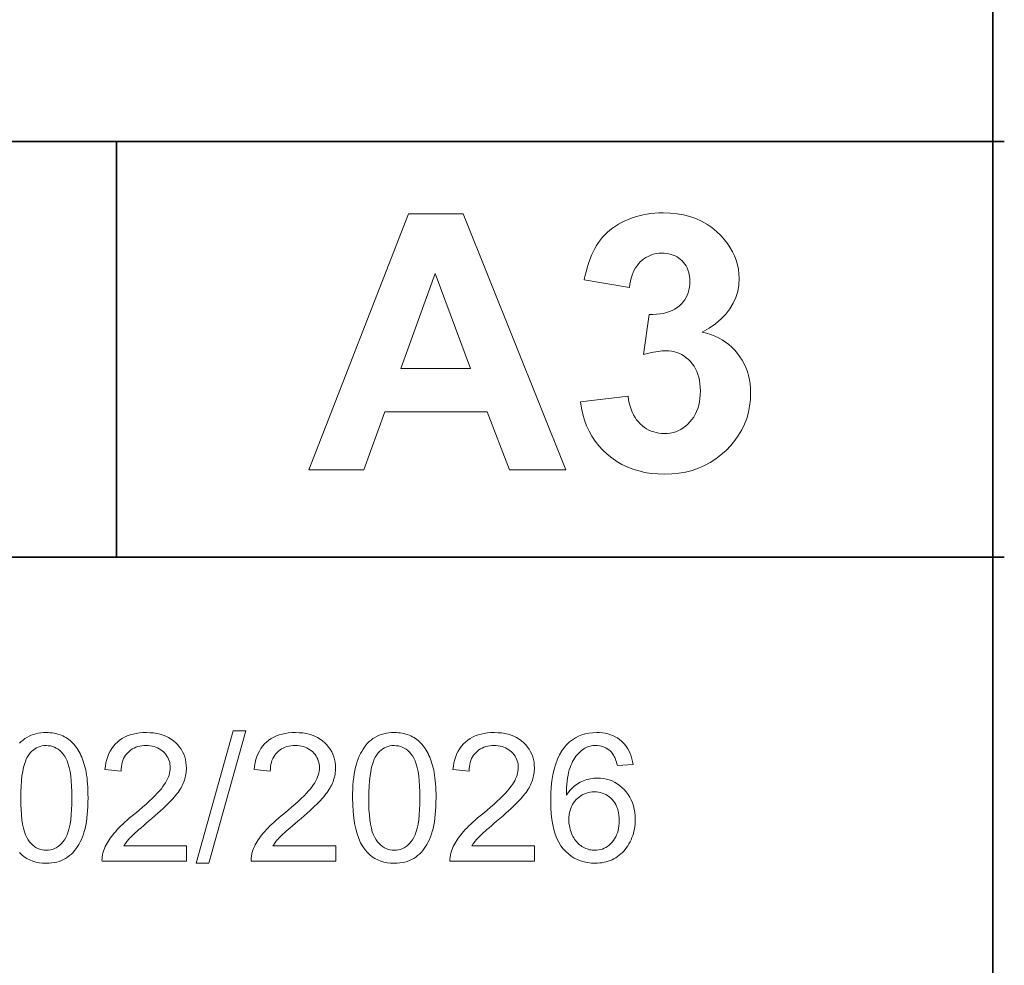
# Model space of a CAD drawing. Extents: x 10 to 410, y 10 to 287.
# Tile 19 of 20: x 391 to 410, y 28 to 47. Entities that reach past the tile are written whole.
import ezdxf

# ---------------------------------------------------------------- set-up
doc = ezdxf.new("R2010")
doc.units = 0

msp = doc.modelspace()

# ---------------------------------------------------------------- linework, layer by layer
at = {"color": 7, "lineweight": 35}
for p, q in [((410, 10), (410, 287)), ((269.909, 44.578), (410.225, 44.578)), ((269.483, 36.452), (410.225, 36.452))]:
    msp.add_line(p, q, dxfattribs=at)
at = {"color": 7, "lineweight": 35, "ltscale": 0.203154}
msp.add_line((392.882, 44.578), (392.882, 36.452), dxfattribs=at)
at = {"color": 7, "lineweight": 13}
for points in [[(401.659, 38.161), (400.56, 38.161), (400.124, 39.296), (398.125, 39.296), (397.712, 38.161), (396.641, 38.161), (398.589, 43.161), (399.656, 43.161)], [(401.948, 39.487), (402.876, 39.6), (402.887, 39.531), (402.9, 39.465), (402.916, 39.402), (402.936, 39.343), (402.958, 39.287), (402.983, 39.235), (403.012, 39.185), (403.043, 39.139), (403.077, 39.097), (403.115, 39.058), (403.155, 39.022), (403.196, 38.99), (403.239, 38.962), (403.284, 38.938), (403.33, 38.917), (403.378, 38.9), (403.427, 38.887), (403.478, 38.878), (403.531, 38.872), (403.586, 38.87), (403.644, 38.872), (403.7, 38.879), (403.755, 38.89), (403.808, 38.906), (403.859, 38.926), (403.908, 38.951), (403.955, 38.98), (404, 39.014), (404.044, 39.052), (404.085, 39.095), (404.124, 39.142), (404.158, 39.192), (404.189, 39.244), (404.215, 39.3), (404.237, 39.36), (404.256, 39.422), (404.27, 39.487), (404.28, 39.556), (404.286, 39.628), (404.288, 39.702), (404.286, 39.773), (404.28, 39.841), (404.271, 39.906), (404.257, 39.968), (404.24, 40.026), (404.218, 40.082), (404.193, 40.135), (404.164, 40.185), (404.131, 40.232), (404.094, 40.275), (404.054, 40.316), (404.013, 40.351), (403.969, 40.383), (403.925, 40.411), (403.878, 40.434), (403.83, 40.453), (403.78, 40.468), (403.728, 40.478), (403.675, 40.485), (403.62, 40.487), (403.582, 40.486), (403.543, 40.484), (403.503, 40.48), (403.461, 40.475), (403.418, 40.469), (403.373, 40.461), (403.327, 40.452), (403.279, 40.441), (403.23, 40.429), (403.18, 40.415), (403.285, 41.196), (403.361, 41.196), (403.434, 41.2), (403.502, 41.207), (403.567, 41.218), (403.628, 41.233), (403.686, 41.252), (403.74, 41.275), (403.79, 41.301), (403.836, 41.331), (403.879, 41.365), (403.918, 41.402), (403.953, 41.441), (403.983, 41.483), (404.01, 41.527), (404.032, 41.574), (404.051, 41.622), (404.065, 41.673), (404.075, 41.727), (404.081, 41.783), (404.083, 41.841), (404.082, 41.89), (404.077, 41.938), (404.07, 41.983), (404.059, 42.026), (404.046, 42.068), (404.029, 42.107), (404.01, 42.144), (403.987, 42.179), (403.962, 42.212), (403.933, 42.243), (403.902, 42.272), (403.869, 42.297), (403.834, 42.32), (403.798, 42.339), (403.759, 42.356), (403.718, 42.369), (403.675, 42.38), (403.63, 42.387), (403.583, 42.392), (403.534, 42.393), (403.486, 42.392), (403.439, 42.387), (403.393, 42.378), (403.349, 42.366), (403.307, 42.351), (403.266, 42.332), (403.226, 42.31), (403.187, 42.284), (403.15, 42.255), (403.115, 42.223), (403.081, 42.187), (403.051, 42.148), (403.023, 42.106), (402.998, 42.061), (402.975, 42.013), (402.955, 41.962), (402.938, 41.907), (402.924, 41.85), (402.912, 41.789), (402.903, 41.725), (402.02, 41.875), (402.039, 41.964), (402.061, 42.049), (402.084, 42.131), (402.109, 42.209), (402.136, 42.283), (402.164, 42.354), (402.195, 42.421), (402.227, 42.484), (402.262, 42.544), (402.298, 42.6), (402.337, 42.653), (402.378, 42.704), (402.423, 42.752), (402.47, 42.798), (402.521, 42.842), (402.574, 42.883), (402.63, 42.922), (402.689, 42.959), (402.751, 42.994), (402.816, 43.026), (402.884, 43.055), (402.953, 43.082), (403.023, 43.105), (403.095, 43.125), (403.169, 43.142), (403.244, 43.156), (403.321, 43.167), (403.4, 43.175), (403.48, 43.18), (403.562, 43.181), (403.7, 43.177), (403.833, 43.163), (403.96, 43.141), (404.082, 43.109), (404.198, 43.069), (404.308, 43.019), (404.413, 42.961), (404.512, 42.893), (404.606, 42.817), (404.694, 42.731), (404.761, 42.656), (404.82, 42.58), (404.873, 42.501), (404.919, 42.421), (404.957, 42.339), (404.989, 42.255), (405.014, 42.169), (405.031, 42.081), (405.042, 41.991), (405.045, 41.899), (405.038, 41.77), (405.017, 41.646), (404.981, 41.528), (404.93, 41.415), (404.865, 41.307), (404.786, 41.205), (404.693, 41.108), (404.585, 41.016), (404.462, 40.929), (404.326, 40.848), (404.41, 40.828), (404.491, 40.802), (404.568, 40.772), (404.642, 40.738), (404.712, 40.699), (404.779, 40.656), (404.843, 40.607), (404.903, 40.555), (404.96, 40.497), (405.013, 40.436), (405.062, 40.37), (405.106, 40.302), (405.144, 40.231), (405.178, 40.158), (405.206, 40.082), (405.229, 40.003), (405.247, 39.922), (405.26, 39.838), (405.268, 39.751), (405.27, 39.661), (405.266, 39.532), (405.251, 39.406), (405.227, 39.284), (405.193, 39.166), (405.15, 39.052), (405.097, 38.941), (405.035, 38.835), (404.963, 38.733), (404.881, 38.634), (404.789, 38.539), (404.691, 38.451), (404.588, 38.372), (404.48, 38.303), (404.367, 38.242), (404.25, 38.191), (404.128, 38.15), (404.001, 38.117), (403.869, 38.094), (403.733, 38.08), (403.592, 38.075), (403.459, 38.079), (403.33, 38.091), (403.206, 38.111), (403.086, 38.138), (402.972, 38.173), (402.861, 38.216), (402.756, 38.267), (402.655, 38.325), (402.559, 38.392), (402.467, 38.466), (402.381, 38.546), (402.303, 38.632), (402.233, 38.722), (402.169, 38.817), (402.114, 38.917), (402.066, 39.021), (402.025, 39.131), (401.992, 39.245), (401.967, 39.364)], [(399.8, 40.139), (399.111, 41.994), (398.435, 40.139)], [(394.253, 30.811), (394.253, 30.516), (392.601, 30.516), (392.6, 30.538), (392.601, 30.56), (392.603, 30.582), (392.605, 30.603), (392.608, 30.625), (392.612, 30.646), (392.617, 30.667), (392.623, 30.688), (392.629, 30.709), (392.637, 30.729), (392.65, 30.763), (392.665, 30.797), (392.681, 30.83), (392.699, 30.864), (392.719, 30.897), (392.74, 30.93), (392.762, 30.963), (392.786, 30.996), (392.812, 31.029), (392.839, 31.062), (392.868, 31.095), (392.899, 31.129), (392.933, 31.165), (392.97, 31.201), (393.009, 31.238), (393.05, 31.277), (393.094, 31.316), (393.14, 31.357), (393.189, 31.398), (393.24, 31.44), (393.319, 31.506), (393.393, 31.569), (393.461, 31.628), (393.524, 31.686), (393.582, 31.74), (393.634, 31.792), (393.681, 31.84), (393.723, 31.886), (393.76, 31.93), (393.791, 31.97), (393.818, 32.009), (393.843, 32.047), (393.864, 32.085), (393.883, 32.123), (393.898, 32.16), (393.911, 32.197), (393.921, 32.233), (393.929, 32.269), (393.933, 32.304), (393.934, 32.339), (393.933, 32.375), (393.929, 32.41), (393.923, 32.443), (393.913, 32.476), (393.902, 32.507), (393.887, 32.538), (393.87, 32.567), (393.851, 32.595), (393.829, 32.621), (393.804, 32.647), (393.777, 32.671), (393.748, 32.692), (393.718, 32.711), (393.687, 32.727), (393.654, 32.741), (393.619, 32.752), (393.582, 32.761), (393.544, 32.767), (393.505, 32.771), (393.464, 32.772), (393.42, 32.771), (393.379, 32.767), (393.339, 32.76), (393.3, 32.751), (393.264, 32.739), (393.23, 32.724), (393.197, 32.707), (393.166, 32.687), (393.136, 32.665), (393.109, 32.639), (393.084, 32.612), (393.061, 32.582), (393.041, 32.55), (393.024, 32.517), (393.009, 32.481), (392.997, 32.443), (392.987, 32.403), (392.98, 32.361), (392.976, 32.317), (392.974, 32.271), (392.659, 32.303), (392.667, 32.372), (392.679, 32.438), (392.694, 32.5), (392.713, 32.559), (392.736, 32.614), (392.762, 32.666), (392.792, 32.715), (392.825, 32.761), (392.862, 32.803), (392.903, 32.841), (392.946, 32.877), (392.993, 32.908), (393.043, 32.936), (393.095, 32.96), (393.15, 32.98), (393.209, 32.997), (393.27, 33.01), (393.334, 33.019), (393.401, 33.025), (393.47, 33.026), (393.541, 33.024), (393.608, 33.018), (393.673, 33.008), (393.734, 32.994), (393.793, 32.977), (393.848, 32.955), (393.901, 32.929), (393.95, 32.899), (393.997, 32.865), (394.04, 32.827), (394.08, 32.786), (394.116, 32.743), (394.147, 32.699), (394.174, 32.652), (394.197, 32.603), (394.216, 32.553), (394.231, 32.501), (394.241, 32.447), (394.248, 32.39), (394.25, 32.332), (394.249, 32.302), (394.247, 32.273), (394.244, 32.243), (394.24, 32.213), (394.234, 32.184), (394.228, 32.154), (394.22, 32.125), (394.21, 32.095), (394.2, 32.066), (394.188, 32.037), (394.175, 32.008), (394.161, 31.979), (394.144, 31.949), (394.126, 31.919), (394.107, 31.889), (394.086, 31.858), (394.063, 31.827), (394.038, 31.796), (394.012, 31.764), (393.985, 31.732), (393.954, 31.699), (393.92, 31.663), (393.882, 31.625), (393.841, 31.585), (393.795, 31.542), (393.746, 31.497), (393.693, 31.449), (393.636, 31.399), (393.576, 31.347), (393.511, 31.292), (393.458, 31.247), (393.409, 31.205), (393.363, 31.166), (393.322, 31.13), (393.285, 31.097), (393.251, 31.067), (393.222, 31.041), (393.196, 31.017), (393.174, 30.995), (393.157, 30.977), (393.141, 30.961), (393.126, 30.944), (393.112, 30.928), (393.098, 30.911), (393.085, 30.895), (393.072, 30.878), (393.06, 30.861), (393.049, 30.845), (393.038, 30.828), (393.027, 30.811)], [(394.437, 30.474), (395.162, 33.059), (395.408, 33.059), (394.685, 30.474)], [(397.166, 30.811), (397.166, 30.516), (395.513, 30.516), (395.513, 30.538), (395.514, 30.56), (395.515, 30.582), (395.518, 30.603), (395.521, 30.625), (395.525, 30.646), (395.53, 30.667), (395.535, 30.688), (395.542, 30.709), (395.549, 30.729), (395.563, 30.763), (395.578, 30.797), (395.594, 30.83), (395.612, 30.864), (395.631, 30.897), (395.652, 30.93), (395.675, 30.963), (395.699, 30.996), (395.724, 31.029), (395.751, 31.062), (395.78, 31.095), (395.812, 31.129), (395.846, 31.165), (395.882, 31.201), (395.921, 31.238), (395.963, 31.277), (396.006, 31.316), (396.053, 31.357), (396.102, 31.398), (396.153, 31.44), (396.232, 31.506), (396.305, 31.569), (396.374, 31.628), (396.437, 31.686), (396.494, 31.74), (396.547, 31.792), (396.594, 31.84), (396.636, 31.886), (396.672, 31.93), (396.704, 31.97), (396.731, 32.009), (396.755, 32.047), (396.777, 32.085), (396.795, 32.123), (396.811, 32.16), (396.824, 32.197), (396.834, 32.233), (396.841, 32.269), (396.846, 32.304), (396.847, 32.339), (396.846, 32.375), (396.842, 32.41), (396.835, 32.443), (396.826, 32.476), (396.814, 32.507), (396.8, 32.538), (396.783, 32.567), (396.763, 32.595), (396.741, 32.621), (396.717, 32.647), (396.69, 32.671), (396.661, 32.692), (396.631, 32.711), (396.599, 32.727), (396.566, 32.741), (396.531, 32.752), (396.495, 32.761), (396.457, 32.767), (396.417, 32.771), (396.376, 32.772), (396.333, 32.771), (396.291, 32.767), (396.251, 32.76), (396.213, 32.751), (396.177, 32.739), (396.142, 32.724), (396.109, 32.707), (396.078, 32.687), (396.049, 32.665), (396.022, 32.639), (395.996, 32.612), (395.974, 32.582), (395.954, 32.55), (395.936, 32.517), (395.921, 32.481), (395.909, 32.443), (395.9, 32.403), (395.893, 32.361), (395.889, 32.317), (395.887, 32.271), (395.571, 32.303), (395.58, 32.372), (395.592, 32.438), (395.607, 32.5), (395.626, 32.559), (395.649, 32.614), (395.675, 32.666), (395.704, 32.715), (395.738, 32.761), (395.775, 32.803), (395.815, 32.841), (395.859, 32.877), (395.906, 32.908), (395.955, 32.936), (396.008, 32.96), (396.063, 32.98), (396.121, 32.997), (396.182, 33.01), (396.246, 33.019), (396.313, 33.025), (396.383, 33.026), (396.454, 33.024), (396.521, 33.018), (396.586, 33.008), (396.647, 32.994), (396.705, 32.977), (396.761, 32.955), (396.813, 32.929), (396.863, 32.899), (396.909, 32.865), (396.953, 32.827), (396.993, 32.786), (397.028, 32.743), (397.06, 32.699), (397.087, 32.652), (397.11, 32.603), (397.129, 32.553), (397.144, 32.501), (397.154, 32.447), (397.16, 32.39), (397.162, 32.332), (397.162, 32.302), (397.16, 32.273), (397.157, 32.243), (397.153, 32.213), (397.147, 32.184), (397.14, 32.154), (397.132, 32.125), (397.123, 32.095), (397.113, 32.066), (397.101, 32.037), (397.088, 32.008), (397.073, 31.979), (397.057, 31.949), (397.039, 31.919), (397.019, 31.889), (396.998, 31.858), (396.975, 31.827), (396.951, 31.796), (396.925, 31.764), (396.897, 31.732), (396.867, 31.699), (396.833, 31.663), (396.795, 31.625), (396.753, 31.585), (396.708, 31.542), (396.659, 31.497), (396.606, 31.449), (396.549, 31.399), (396.488, 31.347), (396.424, 31.292), (396.371, 31.247), (396.321, 31.205), (396.276, 31.166), (396.235, 31.13), (396.197, 31.097), (396.164, 31.067), (396.134, 31.041), (396.109, 31.017), (396.087, 30.995), (396.069, 30.977), (396.054, 30.961), (396.039, 30.944), (396.025, 30.928), (396.011, 30.911), (395.998, 30.895), (395.985, 30.878), (395.973, 30.861), (395.961, 30.845), (395.95, 30.828), (395.94, 30.811)], [(397.495, 31.749), (397.496, 31.836), (397.499, 31.92), (397.503, 32), (397.51, 32.076), (397.518, 32.149), (397.528, 32.219), (397.54, 32.285), (397.553, 32.348), (397.569, 32.407), (397.586, 32.463), (397.605, 32.516), (397.626, 32.566), (397.649, 32.614), (397.673, 32.659), (397.7, 32.702), (397.728, 32.743), (397.757, 32.781), (397.789, 32.816), (397.822, 32.849), (397.857, 32.88), (397.894, 32.908), (397.933, 32.933), (397.974, 32.955), (398.016, 32.974), (398.061, 32.99), (398.107, 33.003), (398.155, 33.013), (398.205, 33.021), (398.257, 33.025), (398.31, 33.026), (398.35, 33.026), (398.389, 33.023), (398.426, 33.019), (398.463, 33.013), (398.499, 33.006), (398.534, 32.997), (398.568, 32.987), (398.6, 32.975), (398.632, 32.961), (398.663, 32.945), (398.693, 32.928), (398.722, 32.91), (398.749, 32.89), (398.776, 32.869), (398.802, 32.846), (398.826, 32.822), (398.85, 32.797), (398.872, 32.77), (398.894, 32.742), (398.914, 32.712), (398.933, 32.681), (398.952, 32.648), (398.969, 32.614), (398.986, 32.579), (399.002, 32.543), (399.017, 32.505), (399.031, 32.465), (399.045, 32.425), (399.057, 32.383), (399.069, 32.34), (399.08, 32.295), (399.089, 32.246), (399.098, 32.195), (399.105, 32.14), (399.111, 32.083), (399.116, 32.022), (399.12, 31.958), (399.123, 31.892), (399.125, 31.822), (399.125, 31.749), (399.124, 31.663), (399.122, 31.58), (399.117, 31.5), (399.111, 31.424), (399.103, 31.352), (399.093, 31.282), (399.081, 31.216), (399.067, 31.154), (399.052, 31.095), (399.035, 31.039), (399.016, 30.986), (398.995, 30.936), (398.973, 30.888), (398.948, 30.842), (398.922, 30.799), (398.894, 30.759), (398.865, 30.721), (398.833, 30.685), (398.8, 30.652), (398.765, 30.621), (398.728, 30.593), (398.689, 30.568), (398.648, 30.546), (398.606, 30.527), (398.561, 30.51), (398.515, 30.497), (398.466, 30.487), (398.416, 30.479), (398.364, 30.475), (398.31, 30.474), (398.239, 30.476), (398.172, 30.484), (398.107, 30.497), (398.046, 30.515), (397.987, 30.538), (397.932, 30.567), (397.88, 30.601), (397.831, 30.639), (397.785, 30.683), (397.742, 30.733), (397.695, 30.799), (397.653, 30.873), (397.616, 30.955), (397.584, 31.045), (397.557, 31.143), (397.535, 31.248), (397.517, 31.362), (397.505, 31.483), (397.497, 31.612)], [(401.051, 30.811), (401.051, 30.516), (399.398, 30.516), (399.398, 30.538), (399.398, 30.56), (399.4, 30.582), (399.402, 30.603), (399.405, 30.625), (399.409, 30.646), (399.414, 30.667), (399.42, 30.688), (399.427, 30.709), (399.434, 30.729), (399.447, 30.763), (399.462, 30.797), (399.479, 30.83), (399.497, 30.864), (399.516, 30.897), (399.537, 30.93), (399.559, 30.963), (399.583, 30.996), (399.609, 31.029), (399.636, 31.062), (399.665, 31.095), (399.697, 31.129), (399.731, 31.165), (399.767, 31.201), (399.806, 31.238), (399.847, 31.277), (399.891, 31.316), (399.938, 31.357), (399.986, 31.398), (400.038, 31.44), (400.117, 31.506), (400.19, 31.569), (400.258, 31.628), (400.321, 31.686), (400.379, 31.74), (400.432, 31.792), (400.479, 31.84), (400.521, 31.886), (400.557, 31.93), (400.588, 31.97), (400.616, 32.009), (400.64, 32.047), (400.662, 32.085), (400.68, 32.123), (400.696, 32.16), (400.709, 32.197), (400.719, 32.233), (400.726, 32.269), (400.73, 32.304), (400.732, 32.339), (400.73, 32.375), (400.727, 32.41), (400.72, 32.443), (400.711, 32.476), (400.699, 32.507), (400.685, 32.538), (400.668, 32.567), (400.648, 32.595), (400.626, 32.621), (400.601, 32.647), (400.574, 32.671), (400.546, 32.692), (400.516, 32.711), (400.484, 32.727), (400.451, 32.741), (400.416, 32.752), (400.38, 32.761), (400.342, 32.767), (400.302, 32.771), (400.261, 32.772), (400.218, 32.771), (400.176, 32.767), (400.136, 32.76), (400.098, 32.751), (400.062, 32.739), (400.027, 32.724), (399.994, 32.707), (399.963, 32.687), (399.934, 32.665), (399.906, 32.639), (399.881, 32.612), (399.858, 32.582), (399.838, 32.55), (399.821, 32.517), (399.806, 32.481), (399.794, 32.443), (399.784, 32.403), (399.778, 32.361), (399.773, 32.317), (399.772, 32.271), (399.456, 32.303), (399.464, 32.372), (399.476, 32.438), (399.492, 32.5), (399.511, 32.559), (399.533, 32.614), (399.559, 32.666), (399.589, 32.715), (399.623, 32.761), (399.659, 32.803), (399.7, 32.841), (399.744, 32.877), (399.79, 32.908), (399.84, 32.936), (399.892, 32.96), (399.948, 32.98), (400.006, 32.997), (400.067, 33.01), (400.131, 33.019), (400.198, 33.025), (400.268, 33.026), (400.338, 33.024), (400.406, 33.018), (400.47, 33.008), (400.532, 32.994), (400.59, 32.977), (400.646, 32.955), (400.698, 32.929), (400.748, 32.899), (400.794, 32.865), (400.837, 32.827), (400.877, 32.786), (400.913, 32.743), (400.944, 32.699), (400.972, 32.652), (400.995, 32.603), (401.014, 32.553), (401.028, 32.501), (401.039, 32.447), (401.045, 32.39), (401.047, 32.332), (401.047, 32.302), (401.045, 32.273), (401.042, 32.243), (401.037, 32.213), (401.032, 32.184), (401.025, 32.154), (401.017, 32.125), (401.008, 32.095), (400.997, 32.066), (400.986, 32.037), (400.973, 32.008), (400.958, 31.979), (400.942, 31.949), (400.924, 31.919), (400.904, 31.889), (400.883, 31.858), (400.86, 31.827), (400.836, 31.796), (400.81, 31.764), (400.782, 31.732), (400.752, 31.699), (400.718, 31.663), (400.68, 31.625), (400.638, 31.585), (400.592, 31.542), (400.543, 31.497), (400.49, 31.449), (400.434, 31.399), (400.373, 31.347), (400.309, 31.292), (400.256, 31.247), (400.206, 31.205), (400.161, 31.166), (400.119, 31.13), (400.082, 31.097), (400.048, 31.067), (400.019, 31.041), (399.993, 31.017), (399.972, 30.995), (399.954, 30.977), (399.939, 30.961), (399.924, 30.944), (399.909, 30.928), (399.896, 30.911), (399.882, 30.895), (399.87, 30.878), (399.858, 30.861), (399.846, 30.845), (399.835, 30.828), (399.824, 30.811)], [(402.973, 32.404), (402.667, 32.38), (402.659, 32.415), (402.65, 32.448), (402.64, 32.48), (402.629, 32.509), (402.618, 32.536), (402.606, 32.561), (402.593, 32.585), (402.58, 32.606), (402.566, 32.625), (402.551, 32.643), (402.526, 32.668), (402.499, 32.69), (402.471, 32.71), (402.442, 32.727), (402.412, 32.741), (402.381, 32.753), (402.349, 32.762), (402.315, 32.769), (402.28, 32.773), (402.244, 32.774), (402.215, 32.773), (402.187, 32.771), (402.16, 32.767), (402.133, 32.761), (402.107, 32.754), (402.081, 32.745), (402.057, 32.734), (402.033, 32.722), (402.009, 32.708), (401.987, 32.692), (401.958, 32.67), (401.931, 32.646), (401.905, 32.62), (401.881, 32.592), (401.857, 32.562), (401.835, 32.53), (401.814, 32.497), (401.794, 32.461), (401.776, 32.423), (401.758, 32.383), (401.742, 32.341), (401.728, 32.295), (401.715, 32.246), (401.704, 32.194), (401.695, 32.137), (401.687, 32.078), (401.681, 32.015), (401.676, 31.949), (401.673, 31.879), (401.671, 31.805), (401.694, 31.838), (401.718, 31.869), (401.742, 31.899), (401.768, 31.927), (401.795, 31.952), (401.822, 31.977), (401.851, 31.999), (401.88, 32.02), (401.911, 32.039), (401.942, 32.056), (401.975, 32.072), (402.007, 32.086), (402.04, 32.098), (402.073, 32.108), (402.107, 32.117), (402.14, 32.125), (402.174, 32.131), (402.209, 32.135), (402.243, 32.137), (402.278, 32.138), (402.339, 32.136), (402.398, 32.129), (402.454, 32.118), (402.509, 32.102), (402.563, 32.081), (402.614, 32.057), (402.663, 32.027), (402.711, 31.993), (402.757, 31.955), (402.801, 31.912), (402.842, 31.865), (402.879, 31.816), (402.911, 31.765), (402.939, 31.71), (402.963, 31.653), (402.982, 31.593), (402.997, 31.531), (403.008, 31.466), (403.015, 31.398), (403.017, 31.328), (403.016, 31.281), (403.013, 31.235), (403.008, 31.19), (403.001, 31.145), (402.991, 31.101), (402.98, 31.057), (402.967, 31.015), (402.952, 30.973), (402.935, 30.931), (402.915, 30.89), (402.894, 30.851), (402.872, 30.813), (402.848, 30.778), (402.822, 30.744), (402.795, 30.712), (402.766, 30.682), (402.736, 30.654), (402.704, 30.628), (402.671, 30.603), (402.637, 30.581), (402.601, 30.561), (402.564, 30.542), (402.526, 30.526), (402.487, 30.512), (402.447, 30.5), (402.407, 30.491), (402.365, 30.483), (402.322, 30.478), (402.279, 30.475), (402.234, 30.474), (402.159, 30.476), (402.086, 30.485), (402.017, 30.499), (401.95, 30.519), (401.886, 30.544), (401.825, 30.575), (401.766, 30.612), (401.711, 30.654), (401.658, 30.702), (401.608, 30.756), (401.562, 30.816), (401.521, 30.883), (401.485, 30.958), (401.453, 31.04), (401.427, 31.129), (401.405, 31.226), (401.388, 31.33), (401.376, 31.441), (401.368, 31.56), (401.366, 31.686), (401.369, 31.827), (401.377, 31.96), (401.39, 32.085), (401.409, 32.203), (401.433, 32.312), (401.462, 32.413), (401.497, 32.507), (401.537, 32.592), (401.583, 32.67), (401.634, 32.74), (401.682, 32.794), (401.734, 32.843), (401.789, 32.886), (401.847, 32.923), (401.908, 32.955), (401.973, 32.981), (402.04, 33.001), (402.111, 33.015), (402.186, 33.024), (402.263, 33.026), (402.321, 33.025), (402.377, 33.02), (402.431, 33.012), (402.482, 33), (402.531, 32.985), (402.579, 32.967), (402.624, 32.945), (402.667, 32.921), (402.708, 32.892), (402.747, 32.861), (402.783, 32.827), (402.816, 32.79), (402.846, 32.75), (402.873, 32.708), (402.897, 32.664), (402.918, 32.617), (402.936, 32.568), (402.951, 32.516), (402.964, 32.461)], [(391.013, 31.749), (391.015, 31.63), (391.019, 31.519), (391.026, 31.417), (391.036, 31.323), (391.049, 31.236), (391.065, 31.159), (391.084, 31.089), (391.105, 31.028), (391.13, 30.975), (391.157, 30.93), (391.187, 30.891), (391.218, 30.856), (391.25, 30.826), (391.283, 30.799), (391.318, 30.777), (391.354, 30.759), (391.392, 30.744), (391.431, 30.734), (391.471, 30.728), (391.513, 30.726), (391.554, 30.728), (391.595, 30.734), (391.634, 30.744), (391.671, 30.759), (391.707, 30.777), (391.742, 30.8), (391.776, 30.826), (391.808, 30.857), (391.839, 30.892), (391.868, 30.931), (391.896, 30.976), (391.92, 31.029), (391.942, 31.09), (391.961, 31.16), (391.976, 31.238), (391.989, 31.323), (391.999, 31.418), (392.007, 31.52), (392.011, 31.63), (392.012, 31.749), (392.011, 31.868), (392.007, 31.979), (391.999, 32.082), (391.989, 32.177), (391.976, 32.263), (391.961, 32.341), (391.942, 32.41), (391.92, 32.472), (391.896, 32.525), (391.868, 32.569), (391.839, 32.608), (391.808, 32.642), (391.775, 32.673), (391.742, 32.699), (391.707, 32.722), (391.67, 32.74), (391.632, 32.754), (391.592, 32.764), (391.552, 32.77), (391.509, 32.772), (391.468, 32.771), (391.428, 32.765), (391.39, 32.756), (391.354, 32.744), (391.319, 32.728), (391.286, 32.708), (391.255, 32.685), (391.226, 32.658), (391.198, 32.627), (391.172, 32.593), (391.142, 32.544), (391.115, 32.486), (391.091, 32.421), (391.07, 32.348), (391.053, 32.268), (391.038, 32.18), (391.027, 32.084), (391.019, 31.98), (391.015, 31.868)], [(397.81, 31.749), (397.812, 31.63), (397.816, 31.519), (397.823, 31.417), (397.834, 31.323), (397.847, 31.236), (397.862, 31.159), (397.881, 31.089), (397.903, 31.028), (397.927, 30.975), (397.955, 30.93), (397.984, 30.891), (398.015, 30.856), (398.047, 30.826), (398.081, 30.799), (398.116, 30.777), (398.152, 30.759), (398.189, 30.744), (398.228, 30.734), (398.269, 30.728), (398.31, 30.726), (398.352, 30.728), (398.392, 30.734), (398.431, 30.744), (398.469, 30.759), (398.505, 30.777), (398.54, 30.8), (398.573, 30.826), (398.605, 30.857), (398.636, 30.892), (398.666, 30.931), (398.693, 30.976), (398.718, 31.029), (398.739, 31.09), (398.758, 31.16), (398.774, 31.238), (398.787, 31.323), (398.797, 31.418), (398.804, 31.52), (398.808, 31.63), (398.81, 31.749), (398.808, 31.868), (398.804, 31.979), (398.797, 32.082), (398.787, 32.177), (398.774, 32.263), (398.758, 32.341), (398.739, 32.41), (398.718, 32.472), (398.693, 32.525), (398.666, 32.569), (398.636, 32.608), (398.605, 32.642), (398.573, 32.673), (398.539, 32.699), (398.504, 32.722), (398.467, 32.74), (398.429, 32.754), (398.39, 32.764), (398.349, 32.77), (398.307, 32.772), (398.265, 32.771), (398.226, 32.765), (398.188, 32.756), (398.151, 32.744), (398.117, 32.728), (398.084, 32.708), (398.052, 32.685), (398.023, 32.658), (397.995, 32.627), (397.969, 32.593), (397.939, 32.544), (397.912, 32.486), (397.888, 32.421), (397.868, 32.348), (397.85, 32.268), (397.836, 32.18), (397.825, 32.084), (397.817, 31.98), (397.812, 31.868)], [(401.719, 31.326), (401.72, 31.295), (401.722, 31.263), (401.725, 31.232), (401.73, 31.201), (401.736, 31.171), (401.743, 31.141), (401.752, 31.111), (401.762, 31.081), (401.774, 31.052), (401.786, 31.023), (401.8, 30.994), (401.816, 30.967), (401.832, 30.942), (401.849, 30.918), (401.867, 30.895), (401.887, 30.874), (401.907, 30.854), (401.929, 30.835), (401.951, 30.818), (401.975, 30.802), (401.999, 30.787), (402.024, 30.774), (402.049, 30.763), (402.074, 30.753), (402.099, 30.745), (402.124, 30.738), (402.15, 30.733), (402.176, 30.729), (402.202, 30.727), (402.229, 30.726), (402.267, 30.727), (402.305, 30.732), (402.341, 30.74), (402.376, 30.751), (402.41, 30.765), (402.443, 30.782), (402.474, 30.803), (402.505, 30.826), (402.535, 30.853), (402.563, 30.883), (402.59, 30.915), (402.614, 30.95), (402.635, 30.987), (402.653, 31.026), (402.668, 31.068), (402.681, 31.112), (402.69, 31.158), (402.697, 31.206), (402.702, 31.256), (402.703, 31.309), (402.702, 31.36), (402.698, 31.408), (402.691, 31.455), (402.681, 31.499), (402.669, 31.541), (402.653, 31.581), (402.635, 31.618), (402.615, 31.653), (402.591, 31.687), (402.565, 31.718), (402.537, 31.746), (402.507, 31.771), (402.476, 31.794), (402.443, 31.813), (402.409, 31.829), (402.373, 31.843), (402.336, 31.853), (402.298, 31.861), (402.258, 31.865), (402.217, 31.867), (402.176, 31.865), (402.136, 31.861), (402.098, 31.853), (402.061, 31.843), (402.025, 31.829), (401.99, 31.813), (401.957, 31.794), (401.925, 31.771), (401.894, 31.746), (401.864, 31.718), (401.836, 31.687), (401.812, 31.654), (401.79, 31.62), (401.771, 31.583), (401.755, 31.545), (401.742, 31.505), (401.732, 31.463), (401.725, 31.419), (401.721, 31.374)]]:
    msp.add_lwpolyline(points, close=True, dxfattribs=at)
msp.add_lwpolyline([(390.992, 32.816), (391.025, 32.849), (391.06, 32.88), (391.097, 32.908), (391.136, 32.933), (391.176, 32.955), (391.219, 32.974), (391.263, 32.99), (391.309, 33.003), (391.357, 33.013), (391.407, 33.021), (391.459, 33.025), (391.513, 33.026), (391.552, 33.026), (391.591, 33.023), (391.629, 33.019), (391.666, 33.013), (391.702, 33.006), (391.736, 32.997), (391.77, 32.987), (391.803, 32.975), (391.835, 32.961), (391.866, 32.945), (391.896, 32.928), (391.924, 32.91), (391.952, 32.89), (391.979, 32.869), (392.004, 32.846), (392.029, 32.822), (392.052, 32.797), (392.075, 32.77), (392.096, 32.742), (392.116, 32.712), (392.136, 32.681), (392.154, 32.648), (392.172, 32.614), (392.189, 32.579), (392.205, 32.543), (392.22, 32.505), (392.234, 32.465), (392.247, 32.425), (392.26, 32.383), (392.272, 32.34), (392.282, 32.295), (392.292, 32.246), (392.3, 32.195), (392.308, 32.14), (392.314, 32.083), (392.319, 32.022), (392.323, 31.958), (392.326, 31.892), (392.327, 31.822), (392.328, 31.749), (392.327, 31.663), (392.324, 31.58), (392.32, 31.5), (392.313, 31.424), (392.305, 31.352), (392.295, 31.282), (392.284, 31.216), (392.27, 31.154), (392.255, 31.095), (392.238, 31.039), (392.219, 30.986), (392.198, 30.936), (392.175, 30.888), (392.151, 30.842), (392.125, 30.799), (392.097, 30.759), (392.067, 30.721), (392.036, 30.685), (392.002, 30.652), (391.967, 30.621), (391.93, 30.593), (391.891, 30.568), (391.851, 30.546), (391.808, 30.527), (391.764, 30.51), (391.717, 30.497), (391.669, 30.487), (391.619, 30.479), (391.567, 30.475), (391.513, 30.474), (391.442, 30.476), (391.374, 30.484), (391.31, 30.497), (391.248, 30.515), (391.19, 30.538), (391.135, 30.567), (391.083, 30.601), (391.034, 30.639), (390.988, 30.683)], dxfattribs=at)

doc.saveas('drawing.dxf')
